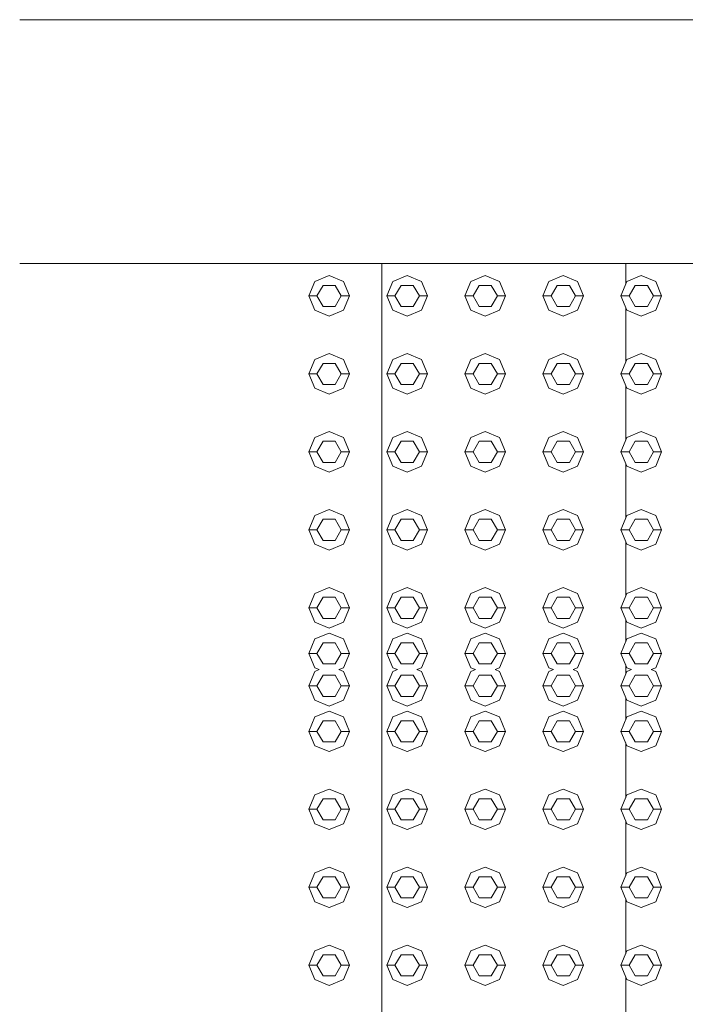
# Model space of a CAD drawing. Header units: millimetres. Extents: x -261 to 187, y -214 to 106.
# Tile 208 of 256: x -191.677 to -191.268, y -160.707 to -160.101. Entities that reach past the tile are written whole.
import ezdxf

# ---------------------------------------------------------------- set-up
doc = ezdxf.new("R2010")
doc.units = ezdxf.units.MM
doc.header["$LTSCALE"] = 0.005
doc.header["$MEASUREMENT"] = 0
doc.layers.add('IFC-Elemento construtivo genérico-Contorno', color=9, linetype='Continuous', lineweight=5)
doc.layers.add('IFC-Viga-Contorno', color=9, linetype='Continuous', lineweight=5)

msp = doc.modelspace()

# ---------------------------------------------------------------- linework, layer by layer
at = {"layer": 'IFC-Elemento construtivo genérico-Contorno', "lineweight": 5}
for p, q in [((-191.49587, -160.26203), (-191.48703, -160.25837)), ((-191.48703, -160.25837), (-191.47819, -160.26203)), ((-191.44787, -160.26203), (-191.43903, -160.25837)), ((-191.43903, -160.25837), (-191.43019, -160.26203)), ((-191.39987, -160.26203), (-191.39104, -160.25837)), ((-191.39104, -160.25837), (-191.3822, -160.26203)), ((-191.35188, -160.26203), (-191.34304, -160.25837)), ((-191.34304, -160.25837), (-191.3342, -160.26203)), ((-191.30388, -160.26203), (-191.29504, -160.25837)), ((-191.29504, -160.25837), (-191.2862, -160.26203)), ((-191.49952, -160.27087), (-191.49587, -160.26203)), ((-191.49453, -160.27087), (-191.49078, -160.26438)), ((-191.49078, -160.26438), (-191.48328, -160.26438)), ((-191.48328, -160.26438), (-191.47953, -160.27087)), ((-191.47819, -160.26203), (-191.47453, -160.27087)), ((-191.45153, -160.27087), (-191.44787, -160.26203)), ((-191.44653, -160.27087), (-191.44278, -160.26438)), ((-191.44278, -160.26438), (-191.43528, -160.26438)), ((-191.43528, -160.26438), (-191.43153, -160.27087)), ((-191.43019, -160.26203), (-191.42653, -160.27087)), ((-191.40353, -160.27087), (-191.39987, -160.26203)), ((-191.39853, -160.27087), (-191.39478, -160.26438)), ((-191.39478, -160.26438), (-191.38729, -160.26438)), ((-191.38729, -160.26438), (-191.38354, -160.27087)), ((-191.3822, -160.26203), (-191.37854, -160.27087)), ((-191.35554, -160.27087), (-191.35188, -160.26203)), ((-191.35054, -160.27087), (-191.34679, -160.26438)), ((-191.34679, -160.26438), (-191.33929, -160.26438)), ((-191.33929, -160.26438), (-191.33554, -160.27087)), ((-191.3342, -160.26203), (-191.33054, -160.27087)), ((-191.30754, -160.27087), (-191.30388, -160.26203)), ((-191.30254, -160.27087), (-191.29879, -160.26438)), ((-191.29879, -160.26438), (-191.29129, -160.26438)), ((-191.29129, -160.26438), (-191.28754, -160.27087)), ((-191.2862, -160.26203), (-191.28254, -160.27087)), ((-191.49952, -160.27087), (-191.49453, -160.27087)), ((-191.49952, -160.27087), (-191.49587, -160.27971)), ((-191.49453, -160.27087), (-191.49078, -160.27736)), ((-191.48328, -160.27736), (-191.47953, -160.27087)), ((-191.47953, -160.27087), (-191.47453, -160.27087)), ((-191.47819, -160.27971), (-191.47453, -160.27087)), ((-191.45153, -160.27087), (-191.44653, -160.27087)), ((-191.45153, -160.27087), (-191.44787, -160.27971)), ((-191.44653, -160.27087), (-191.44278, -160.27736)), ((-191.43528, -160.27736), (-191.43153, -160.27087)), ((-191.43153, -160.27087), (-191.42653, -160.27087)), ((-191.43019, -160.27971), (-191.42653, -160.27087)), ((-191.40353, -160.27087), (-191.39853, -160.27087)), ((-191.40353, -160.27087), (-191.39987, -160.27971)), ((-191.39853, -160.27087), (-191.39478, -160.27736)), ((-191.38729, -160.27736), (-191.38354, -160.27087)), ((-191.38354, -160.27087), (-191.37854, -160.27087)), ((-191.3822, -160.27971), (-191.37854, -160.27087)), ((-191.35554, -160.27087), (-191.35054, -160.27087)), ((-191.35554, -160.27087), (-191.35188, -160.27971)), ((-191.35054, -160.27087), (-191.34679, -160.27736)), ((-191.33929, -160.27736), (-191.33554, -160.27087)), ((-191.33554, -160.27087), (-191.33054, -160.27087)), ((-191.3342, -160.27971), (-191.33054, -160.27087)), ((-191.30754, -160.27087), (-191.30254, -160.27087)), ((-191.30754, -160.27087), (-191.30388, -160.27971)), ((-191.30254, -160.27087), (-191.29879, -160.27736)), ((-191.29129, -160.27736), (-191.28754, -160.27087)), ((-191.28754, -160.27087), (-191.28254, -160.27087)), ((-191.2862, -160.27971), (-191.28254, -160.27087)), ((-191.49078, -160.27736), (-191.48328, -160.27736)), ((-191.44278, -160.27736), (-191.43528, -160.27736)), ((-191.39478, -160.27736), (-191.38729, -160.27736)), ((-191.34679, -160.27736), (-191.33929, -160.27736)), ((-191.29879, -160.27736), (-191.29129, -160.27736)), ((-191.49587, -160.27971), (-191.48703, -160.28337)), ((-191.48703, -160.28337), (-191.47819, -160.27971)), ((-191.44787, -160.27971), (-191.43903, -160.28337)), ((-191.43903, -160.28337), (-191.43019, -160.27971)), ((-191.39987, -160.27971), (-191.39104, -160.28337)), ((-191.39104, -160.28337), (-191.3822, -160.27971)), ((-191.35188, -160.27971), (-191.34304, -160.28337)), ((-191.34304, -160.28337), (-191.3342, -160.27971)), ((-191.30388, -160.27971), (-191.29504, -160.28337)), ((-191.29504, -160.28337), (-191.2862, -160.27971)), ((-191.49587, -160.31003), (-191.48703, -160.30636)), ((-191.48703, -160.30636), (-191.47819, -160.31003)), ((-191.44787, -160.31003), (-191.43903, -160.30636)), ((-191.43903, -160.30636), (-191.43019, -160.31003)), ((-191.39987, -160.31003), (-191.39104, -160.30636)), ((-191.39104, -160.30636), (-191.3822, -160.31003)), ((-191.35188, -160.31003), (-191.34304, -160.30636)), ((-191.34304, -160.30636), (-191.3342, -160.31003)), ((-191.30388, -160.31003), (-191.29504, -160.30636)), ((-191.29504, -160.30636), (-191.2862, -160.31003)), ((-191.49952, -160.31886), (-191.49587, -160.31003)), ((-191.49453, -160.31886), (-191.49078, -160.31237)), ((-191.49078, -160.31237), (-191.48328, -160.31237)), ((-191.48328, -160.31237), (-191.47953, -160.31886)), ((-191.47819, -160.31003), (-191.47453, -160.31886)), ((-191.45153, -160.31886), (-191.44787, -160.31003)), ((-191.44653, -160.31886), (-191.44278, -160.31237)), ((-191.44278, -160.31237), (-191.43528, -160.31237)), ((-191.43528, -160.31237), (-191.43153, -160.31886)), ((-191.43019, -160.31003), (-191.42653, -160.31886)), ((-191.40353, -160.31886), (-191.39987, -160.31003)), ((-191.39853, -160.31886), (-191.39478, -160.31237)), ((-191.39478, -160.31237), (-191.38729, -160.31237)), ((-191.38729, -160.31237), (-191.38354, -160.31886)), ((-191.3822, -160.31003), (-191.37854, -160.31886)), ((-191.35554, -160.31886), (-191.35188, -160.31003)), ((-191.35054, -160.31886), (-191.34679, -160.31237)), ((-191.34679, -160.31237), (-191.33929, -160.31237)), ((-191.33929, -160.31237), (-191.33554, -160.31886)), ((-191.3342, -160.31003), (-191.33054, -160.31886)), ((-191.30754, -160.31886), (-191.30388, -160.31003)), ((-191.30254, -160.31886), (-191.29879, -160.31237)), ((-191.29879, -160.31237), (-191.29129, -160.31237)), ((-191.29129, -160.31237), (-191.28754, -160.31886)), ((-191.2862, -160.31003), (-191.28254, -160.31886)), ((-191.49952, -160.31886), (-191.49453, -160.31886)), ((-191.49952, -160.31886), (-191.49587, -160.32771)), ((-191.49453, -160.31886), (-191.49078, -160.32536)), ((-191.48328, -160.32536), (-191.47953, -160.31886)), ((-191.47953, -160.31886), (-191.47453, -160.31886)), ((-191.47819, -160.32771), (-191.47453, -160.31886)), ((-191.45153, -160.31886), (-191.44653, -160.31886)), ((-191.45153, -160.31886), (-191.44787, -160.32771)), ((-191.44653, -160.31886), (-191.44278, -160.32536)), ((-191.43528, -160.32536), (-191.43153, -160.31886)), ((-191.43153, -160.31886), (-191.42653, -160.31886)), ((-191.43019, -160.32771), (-191.42653, -160.31886)), ((-191.40353, -160.31886), (-191.39853, -160.31886)), ((-191.40353, -160.31886), (-191.39987, -160.32771)), ((-191.39853, -160.31886), (-191.39478, -160.32536)), ((-191.38729, -160.32536), (-191.38354, -160.31886)), ((-191.38354, -160.31886), (-191.37854, -160.31886)), ((-191.3822, -160.32771), (-191.37854, -160.31886)), ((-191.35554, -160.31886), (-191.35054, -160.31886)), ((-191.35554, -160.31886), (-191.35188, -160.32771)), ((-191.35054, -160.31886), (-191.34679, -160.32536)), ((-191.33929, -160.32536), (-191.33554, -160.31886)), ((-191.33554, -160.31886), (-191.33054, -160.31886)), ((-191.3342, -160.32771), (-191.33054, -160.31886)), ((-191.30754, -160.31886), (-191.30254, -160.31886)), ((-191.30754, -160.31886), (-191.30388, -160.32771)), ((-191.30254, -160.31886), (-191.29879, -160.32536)), ((-191.29129, -160.32536), (-191.28754, -160.31886)), ((-191.28754, -160.31886), (-191.28254, -160.31886)), ((-191.2862, -160.32771), (-191.28254, -160.31886)), ((-191.49078, -160.32536), (-191.48328, -160.32536)), ((-191.44278, -160.32536), (-191.43528, -160.32536)), ((-191.39478, -160.32536), (-191.38729, -160.32536)), ((-191.34679, -160.32536), (-191.33929, -160.32536)), ((-191.29879, -160.32536), (-191.29129, -160.32536)), ((-191.49587, -160.32771), (-191.48703, -160.33136)), ((-191.48703, -160.33136), (-191.47819, -160.32771)), ((-191.44787, -160.32771), (-191.43903, -160.33136)), ((-191.43903, -160.33136), (-191.43019, -160.32771)), ((-191.39987, -160.32771), (-191.39104, -160.33136)), ((-191.39104, -160.33136), (-191.3822, -160.32771)), ((-191.35188, -160.32771), (-191.34304, -160.33136)), ((-191.34304, -160.33136), (-191.3342, -160.32771)), ((-191.30388, -160.32771), (-191.29504, -160.33136)), ((-191.29504, -160.33136), (-191.2862, -160.32771)), ((-191.49587, -160.35803), (-191.48703, -160.35436)), ((-191.48703, -160.35436), (-191.47819, -160.35803)), ((-191.44787, -160.35803), (-191.43903, -160.35436)), ((-191.43903, -160.35436), (-191.43019, -160.35803)), ((-191.39987, -160.35803), (-191.39104, -160.35436)), ((-191.39104, -160.35436), (-191.3822, -160.35803)), ((-191.35188, -160.35803), (-191.34304, -160.35436)), ((-191.34304, -160.35436), (-191.3342, -160.35803)), ((-191.30388, -160.35803), (-191.29504, -160.35436)), ((-191.29504, -160.35436), (-191.2862, -160.35803)), ((-191.49952, -160.36686), (-191.49587, -160.35803)), ((-191.49453, -160.36686), (-191.49078, -160.36037)), ((-191.49078, -160.36037), (-191.48328, -160.36037)), ((-191.48328, -160.36037), (-191.47953, -160.36686)), ((-191.47819, -160.35803), (-191.47453, -160.36686)), ((-191.45153, -160.36686), (-191.44787, -160.35803)), ((-191.44653, -160.36686), (-191.44278, -160.36037)), ((-191.44278, -160.36037), (-191.43528, -160.36037)), ((-191.43528, -160.36037), (-191.43153, -160.36686)), ((-191.43019, -160.35803), (-191.42653, -160.36686)), ((-191.40353, -160.36686), (-191.39987, -160.35803)), ((-191.39853, -160.36686), (-191.39478, -160.36037)), ((-191.39478, -160.36037), (-191.38729, -160.36037)), ((-191.38729, -160.36037), (-191.38354, -160.36686)), ((-191.3822, -160.35803), (-191.37854, -160.36686)), ((-191.35554, -160.36686), (-191.35188, -160.35803)), ((-191.35054, -160.36686), (-191.34679, -160.36037)), ((-191.34679, -160.36037), (-191.33929, -160.36037)), ((-191.33929, -160.36037), (-191.33554, -160.36686)), ((-191.3342, -160.35803), (-191.33054, -160.36686)), ((-191.30754, -160.36686), (-191.30388, -160.35803)), ((-191.30254, -160.36686), (-191.29879, -160.36037)), ((-191.29879, -160.36037), (-191.29129, -160.36037)), ((-191.29129, -160.36037), (-191.28754, -160.36686)), ((-191.2862, -160.35803), (-191.28254, -160.36686)), ((-191.49952, -160.36686), (-191.49453, -160.36686)), ((-191.49952, -160.36686), (-191.49587, -160.3757)), ((-191.49453, -160.36686), (-191.49078, -160.37336)), ((-191.48328, -160.37336), (-191.47953, -160.36686)), ((-191.47953, -160.36686), (-191.47453, -160.36686)), ((-191.47819, -160.3757), (-191.47453, -160.36686)), ((-191.45153, -160.36686), (-191.44653, -160.36686)), ((-191.45153, -160.36686), (-191.44787, -160.3757)), ((-191.44653, -160.36686), (-191.44278, -160.37336)), ((-191.43528, -160.37336), (-191.43153, -160.36686)), ((-191.43153, -160.36686), (-191.42653, -160.36686)), ((-191.43019, -160.3757), (-191.42653, -160.36686)), ((-191.40353, -160.36686), (-191.39853, -160.36686)), ((-191.40353, -160.36686), (-191.39987, -160.3757)), ((-191.39853, -160.36686), (-191.39478, -160.37336)), ((-191.38729, -160.37336), (-191.38354, -160.36686)), ((-191.38354, -160.36686), (-191.37854, -160.36686)), ((-191.3822, -160.3757), (-191.37854, -160.36686)), ((-191.35554, -160.36686), (-191.35054, -160.36686)), ((-191.35554, -160.36686), (-191.35188, -160.3757)), ((-191.35054, -160.36686), (-191.34679, -160.37336)), ((-191.33929, -160.37336), (-191.33554, -160.36686)), ((-191.33554, -160.36686), (-191.33054, -160.36686)), ((-191.3342, -160.3757), (-191.33054, -160.36686)), ((-191.30754, -160.36686), (-191.30254, -160.36686)), ((-191.30754, -160.36686), (-191.30388, -160.3757)), ((-191.30254, -160.36686), (-191.29879, -160.37336)), ((-191.29129, -160.37336), (-191.28754, -160.36686)), ((-191.28754, -160.36686), (-191.28254, -160.36686)), ((-191.2862, -160.3757), (-191.28254, -160.36686)), ((-191.49587, -160.3757), (-191.48703, -160.37936)), ((-191.49078, -160.37336), (-191.48328, -160.37336)), ((-191.48703, -160.37936), (-191.47819, -160.3757)), ((-191.44787, -160.3757), (-191.43903, -160.37936)), ((-191.44278, -160.37336), (-191.43528, -160.37336)), ((-191.43903, -160.37936), (-191.43019, -160.3757)), ((-191.39987, -160.3757), (-191.39104, -160.37936)), ((-191.39478, -160.37336), (-191.38729, -160.37336)), ((-191.39104, -160.37936), (-191.3822, -160.3757)), ((-191.35188, -160.3757), (-191.34304, -160.37936)), ((-191.34679, -160.37336), (-191.33929, -160.37336)), ((-191.34304, -160.37936), (-191.3342, -160.3757)), ((-191.30388, -160.3757), (-191.29504, -160.37936)), ((-191.29879, -160.37336), (-191.29129, -160.37336)), ((-191.29504, -160.37936), (-191.2862, -160.3757)), ((-191.49952, -160.41486), (-191.49587, -160.40602)), ((-191.49587, -160.40602), (-191.48703, -160.40236)), ((-191.48703, -160.40236), (-191.47819, -160.40602)), ((-191.47819, -160.40602), (-191.47453, -160.41486)), ((-191.45153, -160.41486), (-191.44787, -160.40602)), ((-191.44787, -160.40602), (-191.43903, -160.40236)), ((-191.43903, -160.40236), (-191.43019, -160.40602)), ((-191.43019, -160.40602), (-191.42653, -160.41486)), ((-191.40353, -160.41486), (-191.39987, -160.40602)), ((-191.39987, -160.40602), (-191.39104, -160.40236)), ((-191.39104, -160.40236), (-191.3822, -160.40602)), ((-191.3822, -160.40602), (-191.37854, -160.41486)), ((-191.35554, -160.41486), (-191.35188, -160.40602)), ((-191.35188, -160.40602), (-191.34304, -160.40236)), ((-191.34304, -160.40236), (-191.3342, -160.40602)), ((-191.3342, -160.40602), (-191.33054, -160.41486)), ((-191.30754, -160.41486), (-191.30388, -160.40602)), ((-191.30388, -160.40602), (-191.29504, -160.40236)), ((-191.29504, -160.40236), (-191.2862, -160.40602)), ((-191.2862, -160.40602), (-191.28254, -160.41486)), ((-191.49453, -160.41486), (-191.49078, -160.40836)), ((-191.49078, -160.40836), (-191.48328, -160.40836)), ((-191.48328, -160.40836), (-191.47953, -160.41486)), ((-191.44653, -160.41486), (-191.44278, -160.40836)), ((-191.44278, -160.40836), (-191.43528, -160.40836)), ((-191.43528, -160.40836), (-191.43153, -160.41486)), ((-191.39853, -160.41486), (-191.39478, -160.40836)), ((-191.39478, -160.40836), (-191.38729, -160.40836)), ((-191.38729, -160.40836), (-191.38354, -160.41486)), ((-191.35054, -160.41486), (-191.34679, -160.40836)), ((-191.34679, -160.40836), (-191.33929, -160.40836)), ((-191.33929, -160.40836), (-191.33554, -160.41486)), ((-191.30254, -160.41486), (-191.29879, -160.40836)), ((-191.29879, -160.40836), (-191.29129, -160.40836)), ((-191.29129, -160.40836), (-191.28754, -160.41486)), ((-191.49952, -160.41486), (-191.49453, -160.41486)), ((-191.49952, -160.41486), (-191.49587, -160.42369)), ((-191.49453, -160.41486), (-191.49078, -160.42135)), ((-191.48328, -160.42135), (-191.47953, -160.41486)), ((-191.47953, -160.41486), (-191.47453, -160.41486)), ((-191.47819, -160.42369), (-191.47453, -160.41486)), ((-191.45153, -160.41486), (-191.44653, -160.41486)), ((-191.45153, -160.41486), (-191.44787, -160.42369)), ((-191.44653, -160.41486), (-191.44278, -160.42135)), ((-191.43528, -160.42135), (-191.43153, -160.41486)), ((-191.43153, -160.41486), (-191.42653, -160.41486)), ((-191.43019, -160.42369), (-191.42653, -160.41486)), ((-191.40353, -160.41486), (-191.39853, -160.41486)), ((-191.40353, -160.41486), (-191.39987, -160.42369)), ((-191.39853, -160.41486), (-191.39478, -160.42135)), ((-191.38729, -160.42135), (-191.38354, -160.41486)), ((-191.38354, -160.41486), (-191.37854, -160.41486)), ((-191.3822, -160.42369), (-191.37854, -160.41486)), ((-191.35554, -160.41486), (-191.35054, -160.41486)), ((-191.35554, -160.41486), (-191.35188, -160.42369)), ((-191.35054, -160.41486), (-191.34679, -160.42135)), ((-191.33929, -160.42135), (-191.33554, -160.41486)), ((-191.33554, -160.41486), (-191.33054, -160.41486)), ((-191.3342, -160.42369), (-191.33054, -160.41486)), ((-191.30754, -160.41486), (-191.30254, -160.41486)), ((-191.30754, -160.41486), (-191.30388, -160.42369)), ((-191.30254, -160.41486), (-191.29879, -160.42135)), ((-191.29129, -160.42135), (-191.28754, -160.41486)), ((-191.28754, -160.41486), (-191.28254, -160.41486)), ((-191.2862, -160.42369), (-191.28254, -160.41486)), ((-191.49587, -160.42369), (-191.48703, -160.42736)), ((-191.49078, -160.42135), (-191.48328, -160.42135)), ((-191.48703, -160.42736), (-191.47819, -160.42369)), ((-191.44787, -160.42369), (-191.43903, -160.42736)), ((-191.44278, -160.42135), (-191.43528, -160.42135)), ((-191.43903, -160.42736), (-191.43019, -160.42369)), ((-191.39987, -160.42369), (-191.39104, -160.42736)), ((-191.39478, -160.42135), (-191.38729, -160.42135)), ((-191.39104, -160.42736), (-191.3822, -160.42369)), ((-191.35188, -160.42369), (-191.34304, -160.42736)), ((-191.34679, -160.42135), (-191.33929, -160.42135)), ((-191.34304, -160.42736), (-191.3342, -160.42369)), ((-191.30388, -160.42369), (-191.29504, -160.42736)), ((-191.29879, -160.42135), (-191.29129, -160.42135)), ((-191.29504, -160.42736), (-191.2862, -160.42369)), ((-191.49952, -160.46286), (-191.49587, -160.45401)), ((-191.49587, -160.45401), (-191.48703, -160.45036)), ((-191.48703, -160.45036), (-191.47819, -160.45401)), ((-191.47819, -160.45401), (-191.47453, -160.46286)), ((-191.45153, -160.46286), (-191.44787, -160.45401)), ((-191.44787, -160.45401), (-191.43903, -160.45036)), ((-191.43903, -160.45036), (-191.43019, -160.45401)), ((-191.43019, -160.45401), (-191.42653, -160.46286)), ((-191.40353, -160.46286), (-191.39987, -160.45401)), ((-191.39987, -160.45401), (-191.39104, -160.45036)), ((-191.39104, -160.45036), (-191.3822, -160.45401)), ((-191.3822, -160.45401), (-191.37854, -160.46286)), ((-191.35554, -160.46286), (-191.35188, -160.45401)), ((-191.35188, -160.45401), (-191.34304, -160.45036)), ((-191.34304, -160.45036), (-191.3342, -160.45401)), ((-191.3342, -160.45401), (-191.33054, -160.46286)), ((-191.30754, -160.46286), (-191.30388, -160.45401)), ((-191.30388, -160.45401), (-191.29504, -160.45036)), ((-191.29504, -160.45036), (-191.2862, -160.45401)), ((-191.2862, -160.45401), (-191.28254, -160.46286)), ((-191.49453, -160.46286), (-191.49078, -160.45636)), ((-191.49078, -160.45636), (-191.48328, -160.45636)), ((-191.48328, -160.45636), (-191.47953, -160.46286)), ((-191.44653, -160.46286), (-191.44278, -160.45636)), ((-191.44278, -160.45636), (-191.43528, -160.45636)), ((-191.43528, -160.45636), (-191.43153, -160.46286)), ((-191.39853, -160.46286), (-191.39478, -160.45636)), ((-191.39478, -160.45636), (-191.38729, -160.45636)), ((-191.38729, -160.45636), (-191.38354, -160.46286)), ((-191.35054, -160.46286), (-191.34679, -160.45636)), ((-191.34679, -160.45636), (-191.33929, -160.45636)), ((-191.33929, -160.45636), (-191.33554, -160.46286)), ((-191.30254, -160.46286), (-191.29879, -160.45636)), ((-191.29879, -160.45636), (-191.29129, -160.45636)), ((-191.29129, -160.45636), (-191.28754, -160.46286)), ((-191.49952, -160.46286), (-191.49453, -160.46286)), ((-191.49952, -160.46286), (-191.49587, -160.47169)), ((-191.49453, -160.46286), (-191.49078, -160.46935)), ((-191.48328, -160.46935), (-191.47953, -160.46286)), ((-191.47953, -160.46286), (-191.47453, -160.46286)), ((-191.47819, -160.47169), (-191.47453, -160.46286)), ((-191.45153, -160.46286), (-191.44653, -160.46286)), ((-191.45153, -160.46286), (-191.44787, -160.47169)), ((-191.44653, -160.46286), (-191.44278, -160.46935)), ((-191.43528, -160.46935), (-191.43153, -160.46286)), ((-191.43153, -160.46286), (-191.42653, -160.46286)), ((-191.43019, -160.47169), (-191.42653, -160.46286)), ((-191.40353, -160.46286), (-191.39853, -160.46286)), ((-191.40353, -160.46286), (-191.39987, -160.47169)), ((-191.39853, -160.46286), (-191.39478, -160.46935)), ((-191.38729, -160.46935), (-191.38354, -160.46286)), ((-191.38354, -160.46286), (-191.37854, -160.46286)), ((-191.3822, -160.47169), (-191.37854, -160.46286)), ((-191.35554, -160.46286), (-191.35054, -160.46286)), ((-191.35554, -160.46286), (-191.35188, -160.47169)), ((-191.35054, -160.46286), (-191.34679, -160.46935)), ((-191.33929, -160.46935), (-191.33554, -160.46286)), ((-191.33554, -160.46286), (-191.33054, -160.46286)), ((-191.3342, -160.47169), (-191.33054, -160.46286)), ((-191.30754, -160.46286), (-191.30254, -160.46286)), ((-191.30754, -160.46286), (-191.30388, -160.47169)), ((-191.30254, -160.46286), (-191.29879, -160.46935)), ((-191.29129, -160.46935), (-191.28754, -160.46286)), ((-191.28754, -160.46286), (-191.28254, -160.46286)), ((-191.2862, -160.47169), (-191.28254, -160.46286)), ((-191.49587, -160.47169), (-191.48703, -160.47535)), ((-191.49078, -160.46935), (-191.48328, -160.46935)), ((-191.48703, -160.47535), (-191.47819, -160.47169)), ((-191.44787, -160.47169), (-191.43903, -160.47535)), ((-191.44278, -160.46935), (-191.43528, -160.46935)), ((-191.43903, -160.47535), (-191.43019, -160.47169)), ((-191.39987, -160.47169), (-191.39104, -160.47535)), ((-191.39478, -160.46935), (-191.38729, -160.46935)), ((-191.39104, -160.47535), (-191.3822, -160.47169)), ((-191.35188, -160.47169), (-191.34304, -160.47535)), ((-191.34679, -160.46935), (-191.33929, -160.46935)), ((-191.34304, -160.47535), (-191.3342, -160.47169)), ((-191.30388, -160.47169), (-191.29504, -160.47535)), ((-191.29879, -160.46935), (-191.29129, -160.46935)), ((-191.29504, -160.47535), (-191.2862, -160.47169)), ((-191.49587, -160.48201), (-191.48703, -160.47835)), ((-191.48703, -160.47835), (-191.47819, -160.48201)), ((-191.44787, -160.48201), (-191.43903, -160.47835)), ((-191.43903, -160.47835), (-191.43019, -160.48201)), ((-191.39987, -160.48201), (-191.39104, -160.47835)), ((-191.39104, -160.47835), (-191.3822, -160.48201)), ((-191.35188, -160.48201), (-191.34304, -160.47835)), ((-191.34304, -160.47835), (-191.3342, -160.48201)), ((-191.30388, -160.48201), (-191.29504, -160.47835)), ((-191.29504, -160.47835), (-191.2862, -160.48201)), ((-191.49952, -160.49085), (-191.49587, -160.48201)), ((-191.49453, -160.49085), (-191.49078, -160.48436)), ((-191.49078, -160.48436), (-191.48328, -160.48436)), ((-191.48328, -160.48436), (-191.47953, -160.49085)), ((-191.47819, -160.48201), (-191.47453, -160.49085)), ((-191.45153, -160.49085), (-191.44787, -160.48201)), ((-191.44653, -160.49085), (-191.44278, -160.48436)), ((-191.44278, -160.48436), (-191.43528, -160.48436)), ((-191.43528, -160.48436), (-191.43153, -160.49085)), ((-191.43019, -160.48201), (-191.42653, -160.49085)), ((-191.40353, -160.49085), (-191.39987, -160.48201)), ((-191.39853, -160.49085), (-191.39478, -160.48436)), ((-191.39478, -160.48436), (-191.38729, -160.48436)), ((-191.38729, -160.48436), (-191.38354, -160.49085)), ((-191.3822, -160.48201), (-191.37854, -160.49085)), ((-191.35554, -160.49085), (-191.35188, -160.48201)), ((-191.35054, -160.49085), (-191.34679, -160.48436)), ((-191.34679, -160.48436), (-191.33929, -160.48436)), ((-191.33929, -160.48436), (-191.33554, -160.49085)), ((-191.3342, -160.48201), (-191.33054, -160.49085)), ((-191.30754, -160.49085), (-191.30388, -160.48201)), ((-191.30254, -160.49085), (-191.29879, -160.48436)), ((-191.29879, -160.48436), (-191.29129, -160.48436)), ((-191.29129, -160.48436), (-191.28754, -160.49085)), ((-191.2862, -160.48201), (-191.28254, -160.49085)), ((-191.49952, -160.49085), (-191.49453, -160.49085)), ((-191.49952, -160.49085), (-191.49587, -160.49969)), ((-191.49453, -160.49085), (-191.49078, -160.49734)), ((-191.48328, -160.49734), (-191.47953, -160.49085)), ((-191.47953, -160.49085), (-191.47453, -160.49085)), ((-191.47819, -160.49969), (-191.47453, -160.49085)), ((-191.45153, -160.49085), (-191.44653, -160.49085)), ((-191.45153, -160.49085), (-191.44787, -160.49969)), ((-191.44653, -160.49085), (-191.44278, -160.49734)), ((-191.43528, -160.49734), (-191.43153, -160.49085)), ((-191.43153, -160.49085), (-191.42653, -160.49085)), ((-191.43019, -160.49969), (-191.42653, -160.49085)), ((-191.40353, -160.49085), (-191.39853, -160.49085)), ((-191.40353, -160.49085), (-191.39987, -160.49969)), ((-191.39853, -160.49085), (-191.39478, -160.49734)), ((-191.38729, -160.49734), (-191.38354, -160.49085)), ((-191.38354, -160.49085), (-191.37854, -160.49085)), ((-191.3822, -160.49969), (-191.37854, -160.49085)), ((-191.35554, -160.49085), (-191.35054, -160.49085)), ((-191.35554, -160.49085), (-191.35188, -160.49969)), ((-191.35054, -160.49085), (-191.34679, -160.49734)), ((-191.33929, -160.49734), (-191.33554, -160.49085)), ((-191.33554, -160.49085), (-191.33054, -160.49085)), ((-191.3342, -160.49969), (-191.33054, -160.49085)), ((-191.30754, -160.49085), (-191.30254, -160.49085)), ((-191.30754, -160.49085), (-191.30388, -160.49969)), ((-191.30254, -160.49085), (-191.29879, -160.49734)), ((-191.29129, -160.49734), (-191.28754, -160.49085)), ((-191.28754, -160.49085), (-191.28254, -160.49085)), ((-191.2862, -160.49969), (-191.28254, -160.49085)), ((-191.49952, -160.51085), (-191.49587, -160.50201)), ((-191.49587, -160.49969), (-191.49306, -160.50085)), ((-191.49587, -160.50201), (-191.49306, -160.50085)), ((-191.49078, -160.49734), (-191.48328, -160.49734)), ((-191.48099, -160.50085), (-191.47819, -160.49969)), ((-191.48099, -160.50085), (-191.47819, -160.50201)), ((-191.47819, -160.50201), (-191.47453, -160.51085)), ((-191.45153, -160.51085), (-191.44787, -160.50201)), ((-191.44787, -160.49969), (-191.44506, -160.50085)), ((-191.44787, -160.50201), (-191.44506, -160.50085)), ((-191.44278, -160.49734), (-191.43528, -160.49734)), ((-191.433, -160.50085), (-191.43019, -160.49969)), ((-191.433, -160.50085), (-191.43019, -160.50201)), ((-191.43019, -160.50201), (-191.42653, -160.51085)), ((-191.40353, -160.51085), (-191.39987, -160.50201)), ((-191.39987, -160.49969), (-191.39707, -160.50085)), ((-191.39987, -160.50201), (-191.39707, -160.50085)), ((-191.39478, -160.49734), (-191.38729, -160.49734)), ((-191.385, -160.50085), (-191.3822, -160.49969)), ((-191.385, -160.50085), (-191.3822, -160.50201)), ((-191.3822, -160.50201), (-191.37854, -160.51085)), ((-191.35554, -160.51085), (-191.35188, -160.50201)), ((-191.35188, -160.49969), (-191.34907, -160.50085)), ((-191.35188, -160.50201), (-191.34907, -160.50085)), ((-191.34679, -160.49734), (-191.33929, -160.49734)), ((-191.337, -160.50085), (-191.3342, -160.49969)), ((-191.337, -160.50085), (-191.3342, -160.50201)), ((-191.3342, -160.50201), (-191.33054, -160.51085)), ((-191.30754, -160.51085), (-191.30388, -160.50201)), ((-191.30388, -160.49969), (-191.30107, -160.50085)), ((-191.30388, -160.50201), (-191.30107, -160.50085)), ((-191.29879, -160.49734), (-191.29129, -160.49734)), ((-191.28901, -160.50085), (-191.2862, -160.49969)), ((-191.28901, -160.50085), (-191.2862, -160.50201)), ((-191.2862, -160.50201), (-191.28254, -160.51085)), ((-191.49453, -160.51085), (-191.49078, -160.50436)), ((-191.49078, -160.50436), (-191.48328, -160.50436)), ((-191.48328, -160.50436), (-191.47953, -160.51085)), ((-191.44653, -160.51085), (-191.44278, -160.50436)), ((-191.44278, -160.50436), (-191.43528, -160.50436)), ((-191.43528, -160.50436), (-191.43153, -160.51085)), ((-191.39853, -160.51085), (-191.39478, -160.50436)), ((-191.39478, -160.50436), (-191.38729, -160.50436)), ((-191.38729, -160.50436), (-191.38354, -160.51085)), ((-191.35054, -160.51085), (-191.34679, -160.50436)), ((-191.34679, -160.50436), (-191.33929, -160.50436)), ((-191.33929, -160.50436), (-191.33554, -160.51085)), ((-191.30254, -160.51085), (-191.29879, -160.50436)), ((-191.29879, -160.50436), (-191.29129, -160.50436)), ((-191.29129, -160.50436), (-191.28754, -160.51085)), ((-191.49952, -160.51085), (-191.49453, -160.51085)), ((-191.49952, -160.51085), (-191.49587, -160.51969)), ((-191.49453, -160.51085), (-191.49078, -160.51734)), ((-191.48328, -160.51734), (-191.47953, -160.51085)), ((-191.47953, -160.51085), (-191.47453, -160.51085)), ((-191.47819, -160.51969), (-191.47453, -160.51085)), ((-191.45153, -160.51085), (-191.44653, -160.51085)), ((-191.45153, -160.51085), (-191.44787, -160.51969)), ((-191.44653, -160.51085), (-191.44278, -160.51734)), ((-191.43528, -160.51734), (-191.43153, -160.51085)), ((-191.43153, -160.51085), (-191.42653, -160.51085)), ((-191.43019, -160.51969), (-191.42653, -160.51085)), ((-191.40353, -160.51085), (-191.39853, -160.51085)), ((-191.40353, -160.51085), (-191.39987, -160.51969)), ((-191.39853, -160.51085), (-191.39478, -160.51734)), ((-191.38729, -160.51734), (-191.38354, -160.51085)), ((-191.38354, -160.51085), (-191.37854, -160.51085)), ((-191.3822, -160.51969), (-191.37854, -160.51085)), ((-191.35554, -160.51085), (-191.35054, -160.51085)), ((-191.35554, -160.51085), (-191.35188, -160.51969)), ((-191.35054, -160.51085), (-191.34679, -160.51734)), ((-191.33929, -160.51734), (-191.33554, -160.51085)), ((-191.33554, -160.51085), (-191.33054, -160.51085)), ((-191.3342, -160.51969), (-191.33054, -160.51085)), ((-191.30754, -160.51085), (-191.30254, -160.51085)), ((-191.30754, -160.51085), (-191.30388, -160.51969)), ((-191.30254, -160.51085), (-191.29879, -160.51734)), ((-191.29129, -160.51734), (-191.28754, -160.51085)), ((-191.28754, -160.51085), (-191.28254, -160.51085)), ((-191.2862, -160.51969), (-191.28254, -160.51085)), ((-191.49587, -160.51969), (-191.48703, -160.52335)), ((-191.49078, -160.51734), (-191.48328, -160.51734)), ((-191.48703, -160.52335), (-191.47819, -160.51969)), ((-191.44787, -160.51969), (-191.43903, -160.52335)), ((-191.44278, -160.51734), (-191.43528, -160.51734)), ((-191.43903, -160.52335), (-191.43019, -160.51969)), ((-191.39987, -160.51969), (-191.39104, -160.52335)), ((-191.39478, -160.51734), (-191.38729, -160.51734)), ((-191.39104, -160.52335), (-191.3822, -160.51969)), ((-191.35188, -160.51969), (-191.34304, -160.52335)), ((-191.34679, -160.51734), (-191.33929, -160.51734)), ((-191.34304, -160.52335), (-191.3342, -160.51969)), ((-191.30388, -160.51969), (-191.29504, -160.52335)), ((-191.29879, -160.51734), (-191.29129, -160.51734)), ((-191.29504, -160.52335), (-191.2862, -160.51969)), ((-191.49587, -160.53001), (-191.48703, -160.52635)), ((-191.48703, -160.52635), (-191.47819, -160.53001)), ((-191.44787, -160.53001), (-191.43903, -160.52635)), ((-191.43903, -160.52635), (-191.43019, -160.53001)), ((-191.39987, -160.53001), (-191.39104, -160.52635)), ((-191.39104, -160.52635), (-191.3822, -160.53001)), ((-191.35188, -160.53001), (-191.34304, -160.52635)), ((-191.34304, -160.52635), (-191.3342, -160.53001)), ((-191.30388, -160.53001), (-191.29504, -160.52635)), ((-191.29504, -160.52635), (-191.2862, -160.53001)), ((-191.49952, -160.53885), (-191.49587, -160.53001)), ((-191.49453, -160.53885), (-191.49078, -160.53235)), ((-191.49078, -160.53235), (-191.48328, -160.53235)), ((-191.48328, -160.53235), (-191.47953, -160.53885)), ((-191.47819, -160.53001), (-191.47453, -160.53885)), ((-191.45153, -160.53885), (-191.44787, -160.53001)), ((-191.44653, -160.53885), (-191.44278, -160.53235)), ((-191.44278, -160.53235), (-191.43528, -160.53235)), ((-191.43528, -160.53235), (-191.43153, -160.53885)), ((-191.43019, -160.53001), (-191.42653, -160.53885)), ((-191.40353, -160.53885), (-191.39987, -160.53001)), ((-191.39853, -160.53885), (-191.39478, -160.53235)), ((-191.39478, -160.53235), (-191.38729, -160.53235)), ((-191.38729, -160.53235), (-191.38354, -160.53885)), ((-191.3822, -160.53001), (-191.37854, -160.53885)), ((-191.35554, -160.53885), (-191.35188, -160.53001)), ((-191.35054, -160.53885), (-191.34679, -160.53235)), ((-191.34679, -160.53235), (-191.33929, -160.53235)), ((-191.33929, -160.53235), (-191.33554, -160.53885)), ((-191.3342, -160.53001), (-191.33054, -160.53885)), ((-191.30754, -160.53885), (-191.30388, -160.53001)), ((-191.30254, -160.53885), (-191.29879, -160.53235)), ((-191.29879, -160.53235), (-191.29129, -160.53235)), ((-191.29129, -160.53235), (-191.28754, -160.53885)), ((-191.2862, -160.53001), (-191.28254, -160.53885)), ((-191.49952, -160.53885), (-191.49453, -160.53885)), ((-191.49952, -160.53885), (-191.49587, -160.54769)), ((-191.49453, -160.53885), (-191.49078, -160.54534)), ((-191.48328, -160.54534), (-191.47953, -160.53885)), ((-191.47953, -160.53885), (-191.47453, -160.53885)), ((-191.47819, -160.54769), (-191.47453, -160.53885)), ((-191.45153, -160.53885), (-191.44653, -160.53885)), ((-191.45153, -160.53885), (-191.44787, -160.54769)), ((-191.44653, -160.53885), (-191.44278, -160.54534)), ((-191.43528, -160.54534), (-191.43153, -160.53885)), ((-191.43153, -160.53885), (-191.42653, -160.53885)), ((-191.43019, -160.54769), (-191.42653, -160.53885)), ((-191.40353, -160.53885), (-191.39853, -160.53885)), ((-191.40353, -160.53885), (-191.39987, -160.54769)), ((-191.39853, -160.53885), (-191.39478, -160.54534)), ((-191.38729, -160.54534), (-191.38354, -160.53885)), ((-191.38354, -160.53885), (-191.37854, -160.53885)), ((-191.3822, -160.54769), (-191.37854, -160.53885)), ((-191.35554, -160.53885), (-191.35054, -160.53885)), ((-191.35554, -160.53885), (-191.35188, -160.54769)), ((-191.35054, -160.53885), (-191.34679, -160.54534)), ((-191.33929, -160.54534), (-191.33554, -160.53885)), ((-191.33554, -160.53885), (-191.33054, -160.53885)), ((-191.3342, -160.54769), (-191.33054, -160.53885)), ((-191.30754, -160.53885), (-191.30254, -160.53885)), ((-191.30754, -160.53885), (-191.30388, -160.54769)), ((-191.30254, -160.53885), (-191.29879, -160.54534)), ((-191.29129, -160.54534), (-191.28754, -160.53885)), ((-191.28754, -160.53885), (-191.28254, -160.53885)), ((-191.2862, -160.54769), (-191.28254, -160.53885)), ((-191.49078, -160.54534), (-191.48328, -160.54534)), ((-191.44278, -160.54534), (-191.43528, -160.54534)), ((-191.39478, -160.54534), (-191.38729, -160.54534)), ((-191.34679, -160.54534), (-191.33929, -160.54534)), ((-191.29879, -160.54534), (-191.29129, -160.54534)), ((-191.49587, -160.54769), (-191.48703, -160.55134)), ((-191.48703, -160.55134), (-191.47819, -160.54769)), ((-191.44787, -160.54769), (-191.43903, -160.55134)), ((-191.43903, -160.55134), (-191.43019, -160.54769)), ((-191.39987, -160.54769), (-191.39104, -160.55134)), ((-191.39104, -160.55134), (-191.3822, -160.54769)), ((-191.35188, -160.54769), (-191.34304, -160.55134)), ((-191.34304, -160.55134), (-191.3342, -160.54769)), ((-191.30388, -160.54769), (-191.29504, -160.55134)), ((-191.29504, -160.55134), (-191.2862, -160.54769)), ((-191.49587, -160.57801), (-191.48703, -160.57435)), ((-191.48703, -160.57435), (-191.47819, -160.57801)), ((-191.44787, -160.57801), (-191.43903, -160.57435)), ((-191.43903, -160.57435), (-191.43019, -160.57801)), ((-191.39987, -160.57801), (-191.39104, -160.57435)), ((-191.39104, -160.57435), (-191.3822, -160.57801)), ((-191.35188, -160.57801), (-191.34304, -160.57435)), ((-191.34304, -160.57435), (-191.3342, -160.57801)), ((-191.30388, -160.57801), (-191.29504, -160.57435)), ((-191.29504, -160.57435), (-191.2862, -160.57801)), ((-191.49952, -160.58684), (-191.49587, -160.57801)), ((-191.49453, -160.58684), (-191.49078, -160.58035)), ((-191.49078, -160.58035), (-191.48328, -160.58035)), ((-191.48328, -160.58035), (-191.47953, -160.58684)), ((-191.47819, -160.57801), (-191.47453, -160.58684)), ((-191.45153, -160.58684), (-191.44787, -160.57801)), ((-191.44653, -160.58684), (-191.44278, -160.58035)), ((-191.44278, -160.58035), (-191.43528, -160.58035)), ((-191.43528, -160.58035), (-191.43153, -160.58684)), ((-191.43019, -160.57801), (-191.42653, -160.58684)), ((-191.40353, -160.58684), (-191.39987, -160.57801)), ((-191.39853, -160.58684), (-191.39478, -160.58035)), ((-191.39478, -160.58035), (-191.38729, -160.58035)), ((-191.38729, -160.58035), (-191.38354, -160.58684)), ((-191.3822, -160.57801), (-191.37854, -160.58684)), ((-191.35554, -160.58684), (-191.35188, -160.57801)), ((-191.35054, -160.58684), (-191.34679, -160.58035)), ((-191.34679, -160.58035), (-191.33929, -160.58035)), ((-191.33929, -160.58035), (-191.33554, -160.58684)), ((-191.3342, -160.57801), (-191.33054, -160.58684)), ((-191.30754, -160.58684), (-191.30388, -160.57801)), ((-191.30254, -160.58684), (-191.29879, -160.58035)), ((-191.29879, -160.58035), (-191.29129, -160.58035)), ((-191.29129, -160.58035), (-191.28754, -160.58684)), ((-191.2862, -160.57801), (-191.28254, -160.58684)), ((-191.49952, -160.58684), (-191.49453, -160.58684)), ((-191.49952, -160.58684), (-191.49587, -160.59568)), ((-191.49453, -160.58684), (-191.49078, -160.59334)), ((-191.48328, -160.59334), (-191.47953, -160.58684)), ((-191.47953, -160.58684), (-191.47453, -160.58684)), ((-191.47819, -160.59568), (-191.47453, -160.58684)), ((-191.45153, -160.58684), (-191.44653, -160.58684)), ((-191.45153, -160.58684), (-191.44787, -160.59568)), ((-191.44653, -160.58684), (-191.44278, -160.59334)), ((-191.43528, -160.59334), (-191.43153, -160.58684)), ((-191.43153, -160.58684), (-191.42653, -160.58684)), ((-191.43019, -160.59568), (-191.42653, -160.58684)), ((-191.40353, -160.58684), (-191.39853, -160.58684)), ((-191.40353, -160.58684), (-191.39987, -160.59568)), ((-191.39853, -160.58684), (-191.39478, -160.59334)), ((-191.38729, -160.59334), (-191.38354, -160.58684)), ((-191.38354, -160.58684), (-191.37854, -160.58684)), ((-191.3822, -160.59568), (-191.37854, -160.58684)), ((-191.35554, -160.58684), (-191.35054, -160.58684)), ((-191.35554, -160.58684), (-191.35188, -160.59568)), ((-191.35054, -160.58684), (-191.34679, -160.59334)), ((-191.33929, -160.59334), (-191.33554, -160.58684)), ((-191.33554, -160.58684), (-191.33054, -160.58684)), ((-191.3342, -160.59568), (-191.33054, -160.58684)), ((-191.30754, -160.58684), (-191.30254, -160.58684)), ((-191.30754, -160.58684), (-191.30388, -160.59568)), ((-191.30254, -160.58684), (-191.29879, -160.59334)), ((-191.29129, -160.59334), (-191.28754, -160.58684)), ((-191.28754, -160.58684), (-191.28254, -160.58684)), ((-191.2862, -160.59568), (-191.28254, -160.58684)), ((-191.49078, -160.59334), (-191.48328, -160.59334)), ((-191.44278, -160.59334), (-191.43528, -160.59334)), ((-191.39478, -160.59334), (-191.38729, -160.59334)), ((-191.34679, -160.59334), (-191.33929, -160.59334)), ((-191.29879, -160.59334), (-191.29129, -160.59334)), ((-191.49587, -160.59568), (-191.48703, -160.59934)), ((-191.48703, -160.59934), (-191.47819, -160.59568)), ((-191.44787, -160.59568), (-191.43903, -160.59934)), ((-191.43903, -160.59934), (-191.43019, -160.59568)), ((-191.39987, -160.59568), (-191.39104, -160.59934)), ((-191.39104, -160.59934), (-191.3822, -160.59568)), ((-191.35188, -160.59568), (-191.34304, -160.59934)), ((-191.34304, -160.59934), (-191.3342, -160.59568)), ((-191.30388, -160.59568), (-191.29504, -160.59934)), ((-191.29504, -160.59934), (-191.2862, -160.59568)), ((-191.49587, -160.626), (-191.48703, -160.62234)), ((-191.48703, -160.62234), (-191.47819, -160.626)), ((-191.44787, -160.626), (-191.43903, -160.62234)), ((-191.43903, -160.62234), (-191.43019, -160.626)), ((-191.39987, -160.626), (-191.39104, -160.62234)), ((-191.39104, -160.62234), (-191.3822, -160.626)), ((-191.35188, -160.626), (-191.34304, -160.62234)), ((-191.34304, -160.62234), (-191.3342, -160.626)), ((-191.30388, -160.626), (-191.29504, -160.62234)), ((-191.29504, -160.62234), (-191.2862, -160.626)), ((-191.49952, -160.63484), (-191.49587, -160.626)), ((-191.49453, -160.63484), (-191.49078, -160.62835)), ((-191.49078, -160.62835), (-191.48328, -160.62835)), ((-191.48328, -160.62835), (-191.47953, -160.63484)), ((-191.47819, -160.626), (-191.47453, -160.63484)), ((-191.45153, -160.63484), (-191.44787, -160.626)), ((-191.44653, -160.63484), (-191.44278, -160.62835)), ((-191.44278, -160.62835), (-191.43528, -160.62835)), ((-191.43528, -160.62835), (-191.43153, -160.63484)), ((-191.43019, -160.626), (-191.42653, -160.63484)), ((-191.40353, -160.63484), (-191.39987, -160.626)), ((-191.39853, -160.63484), (-191.39478, -160.62835)), ((-191.39478, -160.62835), (-191.38729, -160.62835)), ((-191.38729, -160.62835), (-191.38354, -160.63484)), ((-191.3822, -160.626), (-191.37854, -160.63484)), ((-191.35554, -160.63484), (-191.35188, -160.626)), ((-191.35054, -160.63484), (-191.34679, -160.62835)), ((-191.34679, -160.62835), (-191.33929, -160.62835)), ((-191.33929, -160.62835), (-191.33554, -160.63484)), ((-191.3342, -160.626), (-191.33054, -160.63484)), ((-191.30754, -160.63484), (-191.30388, -160.626)), ((-191.30254, -160.63484), (-191.29879, -160.62835)), ((-191.29879, -160.62835), (-191.29129, -160.62835)), ((-191.29129, -160.62835), (-191.28754, -160.63484)), ((-191.2862, -160.626), (-191.28254, -160.63484)), ((-191.49952, -160.63484), (-191.49453, -160.63484)), ((-191.49952, -160.63484), (-191.49587, -160.64368)), ((-191.49453, -160.63484), (-191.49078, -160.64133)), ((-191.48328, -160.64133), (-191.47953, -160.63484)), ((-191.47953, -160.63484), (-191.47453, -160.63484)), ((-191.47819, -160.64368), (-191.47453, -160.63484)), ((-191.45153, -160.63484), (-191.44653, -160.63484)), ((-191.45153, -160.63484), (-191.44787, -160.64368)), ((-191.44653, -160.63484), (-191.44278, -160.64133)), ((-191.43528, -160.64133), (-191.43153, -160.63484)), ((-191.43153, -160.63484), (-191.42653, -160.63484)), ((-191.43019, -160.64368), (-191.42653, -160.63484)), ((-191.40353, -160.63484), (-191.39853, -160.63484)), ((-191.40353, -160.63484), (-191.39987, -160.64368)), ((-191.39853, -160.63484), (-191.39478, -160.64133)), ((-191.38729, -160.64133), (-191.38354, -160.63484)), ((-191.38354, -160.63484), (-191.37854, -160.63484)), ((-191.3822, -160.64368), (-191.37854, -160.63484)), ((-191.35554, -160.63484), (-191.35054, -160.63484)), ((-191.35554, -160.63484), (-191.35188, -160.64368)), ((-191.35054, -160.63484), (-191.34679, -160.64133)), ((-191.33929, -160.64133), (-191.33554, -160.63484)), ((-191.33554, -160.63484), (-191.33054, -160.63484)), ((-191.3342, -160.64368), (-191.33054, -160.63484)), ((-191.30754, -160.63484), (-191.30254, -160.63484)), ((-191.30754, -160.63484), (-191.30388, -160.64368)), ((-191.30254, -160.63484), (-191.29879, -160.64133)), ((-191.29129, -160.64133), (-191.28754, -160.63484)), ((-191.28754, -160.63484), (-191.28254, -160.63484)), ((-191.2862, -160.64368), (-191.28254, -160.63484)), ((-191.49078, -160.64133), (-191.48328, -160.64133)), ((-191.44278, -160.64133), (-191.43528, -160.64133)), ((-191.39478, -160.64133), (-191.38729, -160.64133)), ((-191.34679, -160.64133), (-191.33929, -160.64133)), ((-191.29879, -160.64133), (-191.29129, -160.64133)), ((-191.49587, -160.64368), (-191.48703, -160.64734)), ((-191.48703, -160.64734), (-191.47819, -160.64368)), ((-191.44787, -160.64368), (-191.43903, -160.64734)), ((-191.43903, -160.64734), (-191.43019, -160.64368)), ((-191.39987, -160.64368), (-191.39104, -160.64734)), ((-191.39104, -160.64734), (-191.3822, -160.64368)), ((-191.35188, -160.64368), (-191.34304, -160.64734)), ((-191.34304, -160.64734), (-191.3342, -160.64368)), ((-191.30388, -160.64368), (-191.29504, -160.64734)), ((-191.29504, -160.64734), (-191.2862, -160.64368)), ((-191.49587, -160.674), (-191.48703, -160.67034)), ((-191.48703, -160.67034), (-191.47819, -160.674)), ((-191.44787, -160.674), (-191.43903, -160.67034)), ((-191.43903, -160.67034), (-191.43019, -160.674)), ((-191.39987, -160.674), (-191.39104, -160.67034)), ((-191.39104, -160.67034), (-191.3822, -160.674)), ((-191.35188, -160.674), (-191.34304, -160.67034)), ((-191.34304, -160.67034), (-191.3342, -160.674)), ((-191.30388, -160.674), (-191.29504, -160.67034)), ((-191.29504, -160.67034), (-191.2862, -160.674)), ((-191.49952, -160.68284), (-191.49587, -160.674)), ((-191.49453, -160.68284), (-191.49078, -160.67634)), ((-191.49078, -160.67634), (-191.48328, -160.67634)), ((-191.48328, -160.67634), (-191.47953, -160.68284)), ((-191.47819, -160.674), (-191.47453, -160.68284)), ((-191.45153, -160.68284), (-191.44787, -160.674)), ((-191.44653, -160.68284), (-191.44278, -160.67634)), ((-191.44278, -160.67634), (-191.43528, -160.67634)), ((-191.43528, -160.67634), (-191.43153, -160.68284)), ((-191.43019, -160.674), (-191.42653, -160.68284)), ((-191.40353, -160.68284), (-191.39987, -160.674)), ((-191.39853, -160.68284), (-191.39478, -160.67634)), ((-191.39478, -160.67634), (-191.38729, -160.67634)), ((-191.38729, -160.67634), (-191.38354, -160.68284)), ((-191.3822, -160.674), (-191.37854, -160.68284)), ((-191.35554, -160.68284), (-191.35188, -160.674)), ((-191.35054, -160.68284), (-191.34679, -160.67634)), ((-191.34679, -160.67634), (-191.33929, -160.67634)), ((-191.33929, -160.67634), (-191.33554, -160.68284)), ((-191.3342, -160.674), (-191.33054, -160.68284)), ((-191.30754, -160.68284), (-191.30388, -160.674)), ((-191.30254, -160.68284), (-191.29879, -160.67634)), ((-191.29879, -160.67634), (-191.29129, -160.67634)), ((-191.29129, -160.67634), (-191.28754, -160.68284)), ((-191.2862, -160.674), (-191.28254, -160.68284)), ((-191.49952, -160.68284), (-191.49453, -160.68284)), ((-191.49952, -160.68284), (-191.49587, -160.69167)), ((-191.49453, -160.68284), (-191.49078, -160.68933)), ((-191.48328, -160.68933), (-191.47953, -160.68284)), ((-191.47953, -160.68284), (-191.47453, -160.68284)), ((-191.47819, -160.69167), (-191.47453, -160.68284)), ((-191.45153, -160.68284), (-191.44653, -160.68284)), ((-191.45153, -160.68284), (-191.44787, -160.69167)), ((-191.44653, -160.68284), (-191.44278, -160.68933)), ((-191.43528, -160.68933), (-191.43153, -160.68284)), ((-191.43153, -160.68284), (-191.42653, -160.68284)), ((-191.43019, -160.69167), (-191.42653, -160.68284)), ((-191.40353, -160.68284), (-191.39853, -160.68284)), ((-191.40353, -160.68284), (-191.39987, -160.69167)), ((-191.39853, -160.68284), (-191.39478, -160.68933)), ((-191.38729, -160.68933), (-191.38354, -160.68284)), ((-191.38354, -160.68284), (-191.37854, -160.68284)), ((-191.3822, -160.69167), (-191.37854, -160.68284)), ((-191.35554, -160.68284), (-191.35054, -160.68284)), ((-191.35554, -160.68284), (-191.35188, -160.69167)), ((-191.35054, -160.68284), (-191.34679, -160.68933)), ((-191.33929, -160.68933), (-191.33554, -160.68284)), ((-191.33554, -160.68284), (-191.33054, -160.68284)), ((-191.3342, -160.69167), (-191.33054, -160.68284)), ((-191.30754, -160.68284), (-191.30254, -160.68284)), ((-191.30754, -160.68284), (-191.30388, -160.69167)), ((-191.30254, -160.68284), (-191.29879, -160.68933)), ((-191.29129, -160.68933), (-191.28754, -160.68284)), ((-191.28754, -160.68284), (-191.28254, -160.68284)), ((-191.2862, -160.69167), (-191.28254, -160.68284)), ((-191.49078, -160.68933), (-191.48328, -160.68933)), ((-191.44278, -160.68933), (-191.43528, -160.68933)), ((-191.39478, -160.68933), (-191.38729, -160.68933)), ((-191.34679, -160.68933), (-191.33929, -160.68933)), ((-191.29879, -160.68933), (-191.29129, -160.68933)), ((-191.49587, -160.69167), (-191.48703, -160.69534)), ((-191.48703, -160.69534), (-191.47819, -160.69167)), ((-191.44787, -160.69167), (-191.43903, -160.69534)), ((-191.43903, -160.69534), (-191.43019, -160.69167)), ((-191.39987, -160.69167), (-191.39104, -160.69534)), ((-191.39104, -160.69534), (-191.3822, -160.69167)), ((-191.35188, -160.69167), (-191.34304, -160.69534)), ((-191.34304, -160.69534), (-191.3342, -160.69167)), ((-191.30388, -160.69167), (-191.29504, -160.69534)), ((-191.29504, -160.69534), (-191.2862, -160.69167))]:
    msp.add_line(p, q, dxfattribs=at)
at = {"layer": 'IFC-Viga-Contorno', "lineweight": 5}
for p, q in [((-191.67731, -160.10089), (-191.21705, -160.10089)), ((-191.67731, -160.25088), (-190.12357, -160.25088)), ((-191.45457, -161.29458), (-191.45457, -160.25088)), ((-191.30458, -160.26374), (-191.30458, -160.25088)), ((-191.30458, -160.31173), (-191.30458, -160.278)), ((-191.30458, -160.35973), (-191.30458, -160.326)), ((-191.30458, -160.40772), (-191.30458, -160.374)), ((-191.30458, -160.45572), (-191.30458, -160.42199)), ((-191.30458, -160.48372), (-191.30458, -160.46999)), ((-191.30458, -160.50372), (-191.30458, -160.49798)), ((-191.30458, -160.53171), (-191.30458, -160.51798)), ((-191.30458, -160.57971), (-191.30458, -160.54598)), ((-191.30458, -160.62771), (-191.30458, -160.59398)), ((-191.30458, -160.6757), (-191.30458, -160.64197)), ((-191.30458, -160.7237), (-191.30458, -160.68997))]:
    msp.add_line(p, q, dxfattribs=at)

doc.saveas('drawing.dxf')
